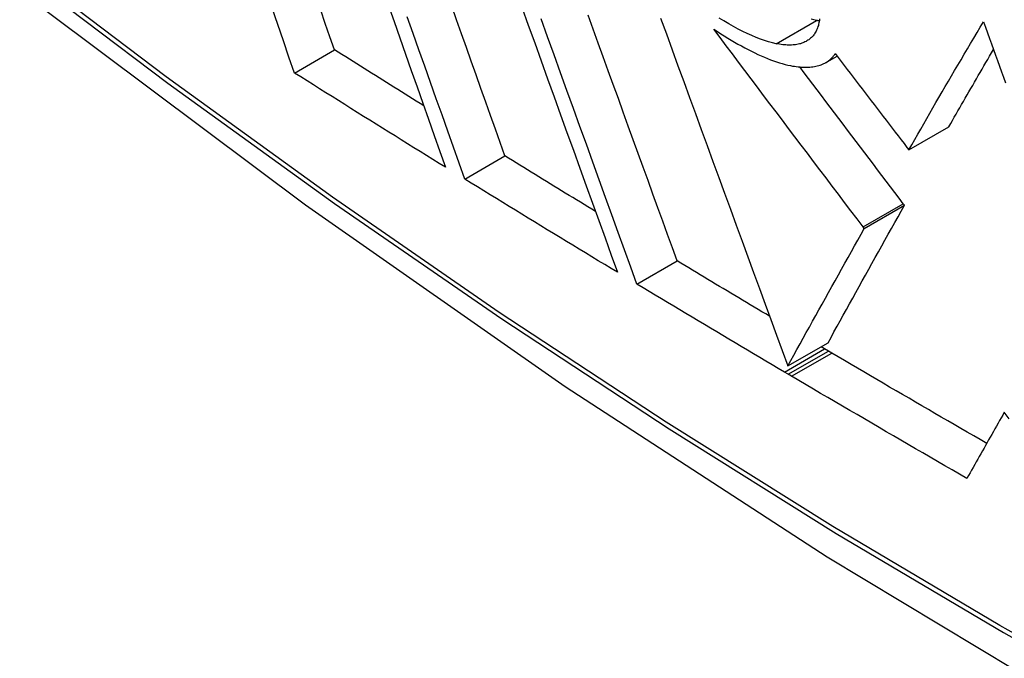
# Model space of a CAD drawing. Header units: inches. Extents: x 481 to 566.6, y 187.4 to 263.9.
# Tile 81 of 132: x 519.9771 to 520.1217, y 221.2884 to 221.3821. Entities that reach past the tile are written whole.
import ezdxf

# ---------------------------------------------------------------- set-up
doc = ezdxf.new("R2010")
doc.units = ezdxf.units.IN
doc.header["$MEASUREMENT"] = 0
doc.layers.add('Visible Edges(ANSI)', color=7, linetype='Continuous', lineweight=25)
doc.layers.add('Visible Tangent Edges(ANSI)', color=7, linetype='Continuous', lineweight=25)

msp = doc.modelspace()

# ---------------------------------------------------------------- linework, layer by layer
at = {"layer": 'Visible Edges(ANSI)'}
for p, q in [((520.01748, 221.3743), (520.02335, 221.3777)), ((520.0955, 221.37584), (520.09715, 221.3768)), ((520.10769, 221.36303), (520.11358, 221.36643)), ((520.04248, 221.35873), (520.04837, 221.36213)), ((520.10742, 221.36337), (520.10769, 221.36303)), ((520.10115, 221.35149), (520.10705, 221.35489)), ((520.10705, 221.35489), (520.10688, 221.35512)), ((520.10115, 221.35149), (520.10098, 221.35171)), ((520.06777, 221.34332), (520.07366, 221.34672)), ((520.08992, 221.3313), (520.09582, 221.3347)), ((520.09532, 221.33381), (520.09481, 221.33412)), ((520.09589, 221.33348), (520.09532, 221.33381)), ((520.09637, 221.3332), (520.09589, 221.33348)), ((520.08999, 221.33008), (520.08943, 221.33041)), ((520.09047, 221.32979), (520.08999, 221.33008))]:
    msp.add_line(p, q, dxfattribs=at)
at = {"layer": 'Visible Edges(ANSI)', "flags": 128}
for points in [[(519.83494, 221.51127), (519.87075, 221.47711), (519.90712, 221.44435), (519.944, 221.41303), (519.98134, 221.38321), (520.0191, 221.35495), (520.05724, 221.32829), (520.0957, 221.30328), (520.13443, 221.27998), (520.1734, 221.25843), (520.21257, 221.23867), (520.25188, 221.22076), (520.29129, 221.20475), (520.33077, 221.19069), (520.37026, 221.17862), (520.40972, 221.16861), (520.4491, 221.16071)], [(520.01748, 221.3743), (520.01666, 221.37666), (520.01584, 221.37904), (520.01502, 221.38142), (520.01419, 221.38381)], [(520.03124, 221.3843), (520.03209, 221.38188), (520.03293, 221.37947), (520.03378, 221.37707), (520.03463, 221.37467), (520.03547, 221.37228), (520.03632, 221.3699), (520.03716, 221.36753), (520.03799, 221.36516), (520.03883, 221.36281), (520.03966, 221.36048)], [(520.04837, 221.36213), (520.04767, 221.36409), (520.04697, 221.36606), (520.04626, 221.36805), (520.04556, 221.37003), (520.04485, 221.37203), (520.04414, 221.37403), (520.04343, 221.37604), (520.04271, 221.37805), (520.042, 221.38007), (520.04128, 221.3821), (520.04057, 221.38412)], [(520.05086, 221.384), (520.0518, 221.38136), (520.05275, 221.37872), (520.0537, 221.37608), (520.05465, 221.37345), (520.0556, 221.37082), (520.05655, 221.36819), (520.05749, 221.36557), (520.05843, 221.36296), (520.05937, 221.36036), (520.06031, 221.35777), (520.06124, 221.3552), (520.06216, 221.35264), (520.06308, 221.35009), (520.064, 221.34756), (520.06491, 221.34505)], [(520.02335, 221.3777), (520.02268, 221.37964), (520.022, 221.3816), (520.02132, 221.38356)], [(520.04248, 221.35873), (520.04165, 221.36107), (520.04082, 221.36342), (520.03998, 221.36578), (520.03914, 221.36815), (520.03829, 221.37053), (520.03745, 221.37292), (520.0366, 221.37531), (520.03575, 221.37772), (520.0349, 221.38013), (520.03404, 221.38254)], [(520.07366, 221.34672), (520.07296, 221.34866), (520.07225, 221.35061), (520.07154, 221.35257), (520.07083, 221.35454), (520.07011, 221.35652), (520.06939, 221.35851), (520.06867, 221.3605), (520.06795, 221.36251), (520.06722, 221.36451), (520.06649, 221.36653), (520.06576, 221.36855), (520.06503, 221.37058), (520.06429, 221.37261), (520.06356, 221.37464), (520.06282, 221.37667), (520.06209, 221.37871), (520.06135, 221.38075), (520.06062, 221.38279)], [(520.08822, 221.37862), (520.08767, 221.37874), (520.08709, 221.3789), (520.0865, 221.37908), (520.08589, 221.3793), (520.08526, 221.37954), (520.08462, 221.37981), (520.08397, 221.3801), (520.0833, 221.38043), (520.08262, 221.38077), (520.08193, 221.38115), (520.08124, 221.38154), (520.08054, 221.38195), (520.07984, 221.38238)], [(520.06777, 221.34332), (520.06686, 221.34583), (520.06594, 221.34836), (520.06502, 221.35091), (520.06409, 221.35347), (520.06316, 221.35605), (520.06222, 221.35864), (520.06128, 221.36124), (520.06034, 221.36385), (520.05939, 221.36646), (520.05844, 221.36909), (520.05749, 221.37172), (520.05654, 221.37436), (520.05559, 221.377), (520.05464, 221.37964), (520.05369, 221.38228)], [(520.07124, 221.38235), (520.07209, 221.38004), (520.07293, 221.37771), (520.07379, 221.37538), (520.07464, 221.37305), (520.0755, 221.37071), (520.07635, 221.36837), (520.07721, 221.36602), (520.07807, 221.36368), (520.07892, 221.36133), (520.07978, 221.35899), (520.08064, 221.35665), (520.0815, 221.35431), (520.08235, 221.35197), (520.0832, 221.34964), (520.08405, 221.34731), (520.0849, 221.345), (520.08575, 221.34269), (520.08659, 221.34039), (520.08743, 221.3381), (520.08826, 221.33582), (520.08909, 221.33355), (520.08992, 221.3313)], [(520.09458, 221.38225), (520.09456, 221.38205), (520.09452, 221.38185), (520.09449, 221.38166), (520.09444, 221.38148), (520.0944, 221.3813), (520.09434, 221.38112), (520.09428, 221.38095), (520.09422, 221.38078), (520.09415, 221.38062), (520.09408, 221.38047), (520.09399, 221.38032), (520.09391, 221.38017), (520.09382, 221.38003), (520.09372, 221.3799), (520.09362, 221.37977), (520.09351, 221.37964), (520.09339, 221.37953), (520.09327, 221.37941), (520.09314, 221.37931), (520.09301, 221.3792), (520.09287, 221.37911)], [(520.09412, 221.38203), (520.09374, 221.38211), (520.09335, 221.3822)], [(520.09454, 221.38195), (520.09452, 221.38196), (520.09451, 221.38196), (520.09449, 221.38196), (520.09447, 221.38196), (520.09446, 221.38197), (520.09444, 221.38197), (520.09442, 221.38197), (520.0944, 221.38198), (520.09439, 221.38198), (520.09437, 221.38198), (520.09435, 221.38199), (520.09433, 221.38199), (520.09432, 221.38199), (520.0943, 221.38199), (520.09428, 221.382), (520.09426, 221.382), (520.09424, 221.382), (520.09423, 221.38201), (520.09421, 221.38201), (520.09419, 221.38201), (520.09417, 221.38202), (520.09416, 221.38202), (520.09414, 221.38202), (520.09412, 221.38203)], [(520.10769, 221.36303), (520.10812, 221.36379), (520.10855, 221.36455), (520.10899, 221.36531), (520.10943, 221.36608), (520.10987, 221.36685), (520.11032, 221.36762), (520.11077, 221.3684), (520.11122, 221.36918), (520.11167, 221.36996), (520.11212, 221.37074), (520.11258, 221.37153), (520.11304, 221.37231), (520.1135, 221.3731), (520.11396, 221.37389), (520.11442, 221.37469), (520.11489, 221.37548), (520.11536, 221.37627), (520.11582, 221.37707), (520.11629, 221.37786), (520.11677, 221.37866), (520.11724, 221.37945), (520.11771, 221.38025), (520.11819, 221.38105), (520.11866, 221.38184)], [(520.11866, 221.38184), (520.11895, 221.38103), (520.11925, 221.38021), (520.11954, 221.37939), (520.11983, 221.37858), (520.12012, 221.37776), (520.12041, 221.37694), (520.12071, 221.37613), (520.121, 221.37531), (520.12129, 221.37449), (520.12159, 221.37368), (520.12188, 221.37286)], [(520.07905, 221.38075), (520.07957, 221.38041), (520.08008, 221.38008), (520.08059, 221.37975), (520.08109, 221.37944), (520.0816, 221.37914), (520.0821, 221.37884), (520.0826, 221.37855), (520.0831, 221.37828), (520.0836, 221.37801), (520.08409, 221.37775), (520.08457, 221.3775), (520.08506, 221.37727), (520.08553, 221.37704), (520.086, 221.37683), (520.08647, 221.37663), (520.08693, 221.37644), (520.08738, 221.37626), (520.08782, 221.3761), (520.08826, 221.37595), (520.08869, 221.37581), (520.08911, 221.37569), (520.08952, 221.37558), (520.08993, 221.37548), (520.09032, 221.3754)], [(520.10098, 221.35171), (520.10008, 221.3529), (520.09917, 221.3541), (520.09826, 221.3553), (520.09735, 221.3565), (520.09644, 221.3577), (520.09553, 221.3589), (520.09462, 221.36011), (520.0937, 221.36132), (520.09279, 221.36253), (520.09187, 221.36374), (520.09095, 221.36495), (520.09004, 221.36617), (520.08912, 221.36738), (520.0882, 221.3686), (520.08728, 221.36981), (520.08637, 221.37103), (520.08545, 221.37224), (520.08453, 221.37346), (520.08362, 221.37468), (520.0827, 221.37589), (520.08179, 221.37711), (520.08087, 221.37832), (520.07996, 221.37954), (520.07905, 221.38075)], [(520.09287, 221.37911), (520.09273, 221.37902), (520.09259, 221.37894), (520.09244, 221.37887), (520.09229, 221.3788), (520.09213, 221.37873), (520.09196, 221.37867), (520.09179, 221.37862), (520.09162, 221.37858), (520.09144, 221.37853), (520.09126, 221.3785), (520.09107, 221.37847), (520.09087, 221.37845), (520.09068, 221.37843), (520.09047, 221.37842), (520.09027, 221.37841), (520.09006, 221.37842), (520.08984, 221.37842), (520.08962, 221.37843), (520.0894, 221.37845), (520.08917, 221.37847), (520.08894, 221.3785), (520.0887, 221.37854), (520.08847, 221.37858), (520.08822, 221.37862)], [(520.03646, 221.3695), (520.03591, 221.36984), (520.03536, 221.37018), (520.03481, 221.37052), (520.03427, 221.37087), (520.03372, 221.37121), (520.03317, 221.37155), (520.03263, 221.37189), (520.03208, 221.37223), (520.03153, 221.37257), (520.03099, 221.37291), (520.03044, 221.37325), (520.0299, 221.37359), (520.02935, 221.37394), (520.0288, 221.37428), (520.02826, 221.37462), (520.02771, 221.37496), (520.02717, 221.3753), (520.02662, 221.37564), (520.02608, 221.37599), (520.02553, 221.37633), (520.02499, 221.37667), (520.02444, 221.37701), (520.0239, 221.37735), (520.02335, 221.3777)], [(520.0957, 221.37597), (520.09576, 221.37601), (520.09582, 221.37605), (520.09588, 221.37609), (520.09593, 221.37613), (520.09599, 221.37617), (520.09604, 221.37622), (520.0961, 221.37626), (520.09615, 221.37631), (520.0962, 221.37635), (520.09625, 221.3764), (520.09631, 221.37645), (520.09635, 221.3765), (520.0964, 221.37655), (520.09645, 221.3766), (520.0965, 221.37665), (520.09654, 221.3767), (520.09659, 221.37676), (520.09663, 221.37681), (520.09668, 221.37687), (520.09672, 221.37692), (520.09676, 221.37698), (520.0968, 221.37704), (520.09684, 221.3771), (520.09688, 221.37716)], [(520.09688, 221.37716), (520.09732, 221.37658), (520.09776, 221.376), (520.0982, 221.37543), (520.09864, 221.37485), (520.09908, 221.37428), (520.09952, 221.3737), (520.09996, 221.37313), (520.1004, 221.37255), (520.10084, 221.37197), (520.10128, 221.3714), (520.10172, 221.37082), (520.10216, 221.37025), (520.1026, 221.36967), (520.10304, 221.3691), (520.10348, 221.36852), (520.10392, 221.36795), (520.10436, 221.36737), (520.1048, 221.3668), (520.10524, 221.36623), (520.10567, 221.36565), (520.10611, 221.36508), (520.10655, 221.36451), (520.10699, 221.36394), (520.10742, 221.36337)], [(520.11358, 221.36643), (520.11385, 221.36689), (520.11411, 221.36735), (520.11437, 221.36782), (520.11464, 221.36828), (520.1149, 221.36874), (520.11517, 221.36921), (520.11544, 221.36968), (520.11571, 221.37015), (520.11598, 221.37061), (520.11625, 221.37109), (520.11652, 221.37156), (520.11679, 221.37203), (520.11707, 221.3725), (520.11734, 221.37298), (520.11762, 221.37345), (520.11789, 221.37393), (520.11817, 221.3744), (520.11845, 221.37488), (520.11872, 221.37536), (520.119, 221.37584), (520.11928, 221.37632), (520.11956, 221.3768), (520.11984, 221.37728), (520.12012, 221.37776)], [(520.09032, 221.3754), (520.0906, 221.37534), (520.09088, 221.3753), (520.09115, 221.37526), (520.09142, 221.37522), (520.09168, 221.3752), (520.09194, 221.37518), (520.0922, 221.37517), (520.09245, 221.37516), (520.09269, 221.37516), (520.09293, 221.37517), (520.09316, 221.37518), (520.09339, 221.3752), (520.09361, 221.37523), (520.09383, 221.37526), (520.09405, 221.3753), (520.09425, 221.37535), (520.09445, 221.3754), (520.09465, 221.37546), (520.09484, 221.37553), (520.09502, 221.37561), (520.0952, 221.37569), (520.09537, 221.37577), (520.09554, 221.37587), (520.0957, 221.37597)], [(520.10688, 221.35512), (520.10626, 221.35594), (520.10563, 221.35677), (520.105, 221.3576), (520.10437, 221.35843), (520.10374, 221.35926), (520.10311, 221.36009), (520.10248, 221.36092), (520.10185, 221.36176), (520.10121, 221.36259), (520.10058, 221.36343), (520.09995, 221.36427), (520.09931, 221.3651), (520.09868, 221.36594), (520.09804, 221.36678), (520.09741, 221.36762), (520.09677, 221.36846), (520.09614, 221.3693), (520.0955, 221.37014), (520.09487, 221.37099), (520.09423, 221.37183), (520.0936, 221.37267), (520.09296, 221.37351), (520.09232, 221.37436), (520.09169, 221.3752)], [(520.03966, 221.36048), (520.03873, 221.36105), (520.0378, 221.36162), (520.03687, 221.3622), (520.03594, 221.36277), (520.03502, 221.36335), (520.03409, 221.36392), (520.03316, 221.3645), (520.03224, 221.36507), (520.03131, 221.36565), (520.03039, 221.36622), (520.02946, 221.3668), (520.02854, 221.36738), (520.02762, 221.36795), (520.02669, 221.36853), (520.02577, 221.3691), (520.02485, 221.36968), (520.02393, 221.37026), (520.023, 221.37084), (520.02208, 221.37141), (520.02116, 221.37199), (520.02024, 221.37257), (520.01932, 221.37315), (520.0184, 221.37373), (520.01748, 221.3743)], [(520.06168, 221.35398), (520.06112, 221.35432), (520.06057, 221.35466), (520.06001, 221.355), (520.05945, 221.35533), (520.0589, 221.35567), (520.05834, 221.35601), (520.05779, 221.35635), (520.05723, 221.35669), (520.05668, 221.35703), (520.05612, 221.35737), (520.05557, 221.35771), (520.05501, 221.35805), (520.05446, 221.35839), (520.05391, 221.35873), (520.05335, 221.35907), (520.0528, 221.35941), (520.05224, 221.35975), (520.05169, 221.36009), (520.05114, 221.36043), (520.05058, 221.36077), (520.05003, 221.36111), (520.04948, 221.36145), (520.04892, 221.36179), (520.04837, 221.36213)], [(520.06491, 221.34505), (520.06397, 221.34561), (520.06303, 221.34618), (520.06209, 221.34675), (520.06116, 221.34732), (520.06022, 221.34789), (520.05928, 221.34846), (520.05834, 221.34903), (520.05741, 221.34959), (520.05647, 221.35016), (520.05553, 221.35073), (520.0546, 221.3513), (520.05366, 221.35187), (520.05273, 221.35244), (520.0518, 221.35301), (520.05086, 221.35359), (520.04993, 221.35416), (520.049, 221.35473), (520.04807, 221.3553), (520.04713, 221.35587), (520.0462, 221.35644), (520.04527, 221.35701), (520.04434, 221.35759), (520.04341, 221.35816), (520.04248, 221.35873)], [(520.09582, 221.3347), (520.09626, 221.3355), (520.0967, 221.33631), (520.09715, 221.33712), (520.09761, 221.33794), (520.09806, 221.33876), (520.09852, 221.33959), (520.09899, 221.34043), (520.09945, 221.34126), (520.09992, 221.34211), (520.10039, 221.34295), (520.10086, 221.3438), (520.10133, 221.34465), (520.10181, 221.34551), (520.10228, 221.34636), (520.10276, 221.34722), (520.10324, 221.34807), (520.10371, 221.34893), (520.10419, 221.34979), (520.10467, 221.35064), (520.10515, 221.3515), (520.10563, 221.35235), (520.1061, 221.3532), (520.10658, 221.35405), (520.10705, 221.35489)], [(520.08992, 221.3313), (520.09036, 221.3321), (520.09081, 221.3329), (520.09126, 221.33371), (520.09171, 221.33453), (520.09217, 221.33536), (520.09262, 221.33619), (520.09309, 221.33702), (520.09355, 221.33786), (520.09402, 221.3387), (520.09449, 221.33955), (520.09496, 221.34039), (520.09543, 221.34125), (520.09591, 221.3421), (520.09638, 221.34295), (520.09686, 221.34381), (520.09734, 221.34467), (520.09782, 221.34552), (520.09829, 221.34638), (520.09877, 221.34723), (520.09925, 221.34809), (520.09973, 221.34894), (520.1002, 221.34979), (520.10068, 221.35064), (520.10115, 221.35149)], [(520.08725, 221.3386), (520.08668, 221.33893), (520.08611, 221.33927), (520.08554, 221.33961), (520.08498, 221.33995), (520.08441, 221.34029), (520.08384, 221.34062), (520.08327, 221.34096), (520.08271, 221.3413), (520.08214, 221.34164), (520.08157, 221.34198), (520.08101, 221.34232), (520.08044, 221.34265), (520.07988, 221.34299), (520.07931, 221.34333), (520.07875, 221.34367), (520.07818, 221.34401), (520.07762, 221.34435), (520.07705, 221.34469), (520.07649, 221.34503), (520.07592, 221.34537), (520.07536, 221.34571), (520.07479, 221.34604), (520.07423, 221.34638), (520.07366, 221.34672)], [(520.08943, 221.33041), (520.08852, 221.33094), (520.08761, 221.33148), (520.08671, 221.33202), (520.0858, 221.33255), (520.08489, 221.33309), (520.08399, 221.33363), (520.08308, 221.33416), (520.08218, 221.3347), (520.08127, 221.33524), (520.08037, 221.33578), (520.07947, 221.33631), (520.07857, 221.33685), (520.07766, 221.33739), (520.07676, 221.33793), (520.07586, 221.33847), (520.07496, 221.339), (520.07406, 221.33954), (520.07316, 221.34008), (520.07226, 221.34062), (520.07136, 221.34116), (520.07046, 221.3417), (520.06957, 221.34224), (520.06867, 221.34278), (520.06777, 221.34332)], [(520.11913, 221.31993), (520.11817, 221.32048), (520.11722, 221.32103), (520.11627, 221.32159), (520.11531, 221.32214), (520.11436, 221.32269), (520.11341, 221.32324), (520.11246, 221.32379), (520.11151, 221.32434), (520.11056, 221.32489), (520.10961, 221.32544), (520.10866, 221.326), (520.10772, 221.32655), (520.10677, 221.3271), (520.10582, 221.32765), (520.10487, 221.32821), (520.10393, 221.32876), (520.10298, 221.32931), (520.10204, 221.32987), (520.10109, 221.33042), (520.10014, 221.33098), (520.0992, 221.33153), (520.09826, 221.33209), (520.09731, 221.33264), (520.09637, 221.3332)], [(520.11623, 221.3148), (520.11515, 221.31542), (520.11407, 221.31604), (520.11299, 221.31666), (520.11192, 221.31729), (520.11084, 221.31791), (520.10976, 221.31853), (520.10868, 221.31915), (520.10761, 221.31978), (520.10653, 221.3204), (520.10546, 221.32102), (520.10438, 221.32165), (520.10331, 221.32227), (520.10224, 221.3229), (520.10117, 221.32352), (520.10009, 221.32415), (520.09902, 221.32477), (520.09795, 221.3254), (520.09688, 221.32603), (520.09581, 221.32665), (520.09474, 221.32728), (520.09367, 221.32791), (520.0926, 221.32854), (520.09154, 221.32916), (520.09047, 221.32979)], [(520.12171, 221.3245), (520.12148, 221.3241), (520.12125, 221.32369), (520.12102, 221.32328), (520.12079, 221.32288), (520.12056, 221.32247), (520.12033, 221.32207), (520.1201, 221.32166), (520.11987, 221.32126), (520.11964, 221.32085), (520.11941, 221.32045), (520.11919, 221.32004), (520.11896, 221.31964), (520.11873, 221.31923), (520.1185, 221.31883), (520.11827, 221.31842), (520.11804, 221.31802), (520.11782, 221.31762), (520.11759, 221.31721), (520.11736, 221.31681), (520.11714, 221.31641), (520.11691, 221.316), (520.11668, 221.3156), (520.11646, 221.3152), (520.11623, 221.3148)], [(520.12243, 221.32355), (520.12171, 221.3245)]]:
    msp.add_lwpolyline(points, dxfattribs=at)
at = {"layer": 'Visible Tangent Edges(ANSI)'}
for p, q in [((520.08822, 221.37862), (520.09412, 221.38203)), ((520.0957, 221.37597), (520.09715, 221.3768)), ((520.10098, 221.35171), (520.10688, 221.35512)), ((520.08943, 221.33041), (520.09532, 221.33381)), ((520.08999, 221.33008), (520.09589, 221.33348)), ((520.09047, 221.32979), (520.09637, 221.3332))]:
    msp.add_line(p, q, dxfattribs=at)
at = {"layer": 'Visible Tangent Edges(ANSI)', "flags": 128}
for points in [[(520.33904, 221.1995), (520.31528, 221.20652), (520.29136, 221.2144), (520.26731, 221.22314), (520.24313, 221.23273), (520.21884, 221.24317), (520.19445, 221.25445), (520.17001, 221.26656), (520.14553, 221.27947), (520.12105, 221.2932), (520.09655, 221.30772), (520.07205, 221.32304), (520.04755, 221.33916), (520.02306, 221.35608), (519.99864, 221.37376), (519.9743, 221.39218), (519.95008, 221.41133), (519.926, 221.43118), (519.9021, 221.45171), (519.87841, 221.47288), (519.85495, 221.49466), (519.83173, 221.51705)], [(519.83155, 221.51625), (519.85483, 221.49385), (519.87836, 221.47203), (519.90212, 221.45085), (519.92608, 221.43031), (519.95021, 221.41044), (519.97449, 221.39128), (519.99889, 221.37284), (520.02337, 221.35514), (520.04791, 221.33821), (520.07247, 221.32206), (520.09703, 221.30671), (520.12158, 221.29216), (520.14613, 221.2784), (520.17067, 221.26544), (520.19519, 221.25328), (520.21965, 221.24194), (520.24402, 221.23144), (520.26828, 221.22178), (520.29243, 221.21298), (520.31644, 221.20502), (520.34031, 221.19792)]]:
    msp.add_lwpolyline(points, dxfattribs=at)
at = {"layer": 'Visible Tangent Edges(ANSI)'}
msp.add_ellipse((520.07621, 221.7173), major_axis=(-0.17318, 0.29996), ratio=0.57735, start_param=5.05527, end_param=10.652693, dxfattribs=at)
msp.add_ellipse((520.0768, 221.71764), major_axis=(-0.17111, 0.29637), ratio=0.57735, dxfattribs=at)

doc.saveas('drawing.dxf')
